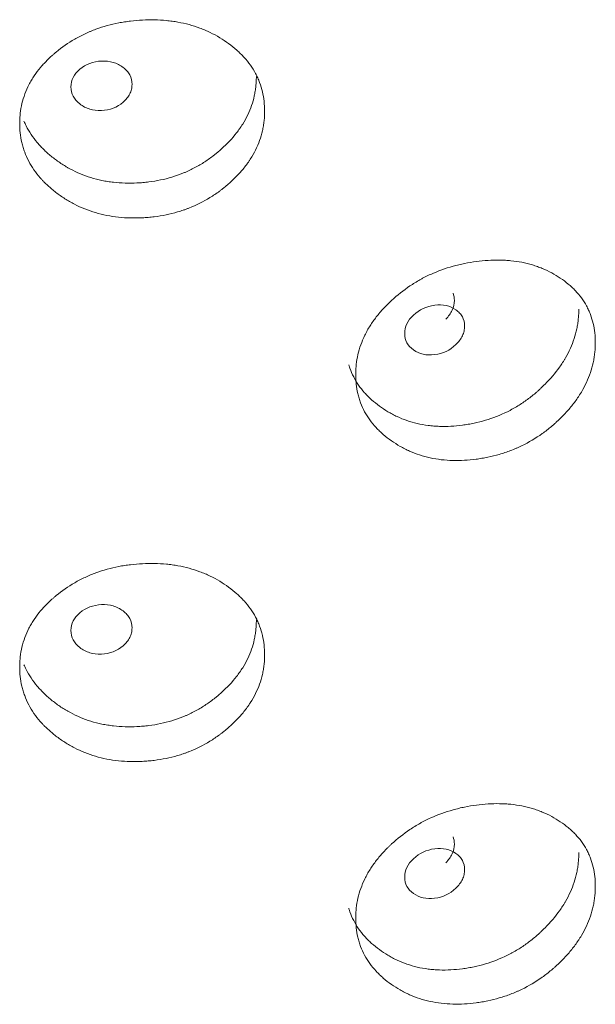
# Model space of a CAD drawing. Header units: millimetres. Extents: x 4 to 1188, y 1 to 840.
# Tile 184 of 210: x 1118.34 to 1121.06, y 285.4 to 290.05. Entities that reach past the tile are written whole.
import ezdxf

# ---------------------------------------------------------------- set-up
doc = ezdxf.new("R2010")
doc.units = ezdxf.units.MM
doc.layers.add('1', color=7, linetype='Continuous')

msp = doc.modelspace()

# ---------------------------------------------------------------- linework, layer by layer
at = {"layer": '1', "color": 154, "linetype": 'Continuous', "lineweight": 13}
for points, knots in [([(1119.4932, 289.6175), (1119.4932, 289.6155), (1119.4932, 289.6136), (1119.4932, 289.6097), (1119.4931, 289.6038), (1119.4925, 289.5902), (1119.491, 289.5707), (1119.4888, 289.5551), (1119.4868, 289.5433), (1119.4861, 289.5394), (1119.4845, 289.5316), (1119.4837, 289.5278), (1119.4757, 289.493), (1119.4649, 289.4628), (1119.443, 289.4188), (1119.4347, 289.4043), (1119.4232, 289.3865), (1119.4208, 289.3829), (1119.416, 289.3758), (1119.4086, 289.3653), (1119.4008, 289.3551), (1119.3845, 289.335), (1119.373, 289.322), (1119.3547, 289.3032), (1119.3484, 289.297), (1119.3356, 289.2849), (1119.329, 289.2789), (1119.3155, 289.2672), (1119.3086, 289.2614), (1119.2981, 289.2529), (1119.2945, 289.2501), (1119.2873, 289.2445), (1119.2837, 289.2418), (1119.2655, 289.2283), (1119.2504, 289.2182), (1119.2037, 289.1896), (1119.1707, 289.173), (1119.1311, 289.1575), (1119.1267, 289.1558), (1119.1178, 289.1526), (1119.1044, 289.1479), (1119.091, 289.1436), (1119.0639, 289.1357), (1119.0457, 289.1312), (1119.0089, 289.1237), (1118.9903, 289.1207), (1118.9622, 289.1173), (1118.9528, 289.1163), (1118.9386, 289.1151), (1118.9339, 289.1147), (1118.9244, 289.1141), (1118.9197, 289.1138), (1118.8771, 289.1117), (1118.8396, 289.1125), (1118.7841, 289.1184), (1118.7657, 289.1212), (1118.7291, 289.1283), (1118.7113, 289.1327), (1118.6591, 289.148), (1118.6179, 289.1646), (1118.5793, 289.1856), (1118.5641, 289.1944), (1118.5566, 289.1989), (1118.5345, 289.213), (1118.5205, 289.2229), (1118.4935, 289.2436), (1118.4806, 289.2545), (1118.4621, 289.2716), (1118.4531, 289.2803), (1118.4445, 289.2894), (1118.4389, 289.2955), (1118.4361, 289.2986), (1118.4115, 289.3266), (1118.3932, 289.353), (1118.3713, 289.3948), (1118.3633, 289.4127), (1118.3568, 289.4311), (1118.3543, 289.4386), (1118.3531, 289.4423), (1118.3497, 289.4536), (1118.3477, 289.4611), (1118.3389, 289.499), (1118.335, 289.5372), (1118.3361, 289.5759), (1118.337, 289.5915), (1118.3377, 289.5993), (1118.3404, 289.6225), (1118.343, 289.6378), (1118.3538, 289.6832), (1118.3646, 289.7129), (1118.3814, 289.7454), (1118.3834, 289.7491), (1118.3873, 289.7562), (1118.3935, 289.7669), (1118.4001, 289.7772), (1118.4139, 289.7977), (1118.4239, 289.8109), (1118.4455, 289.8365), (1118.4571, 289.8489), (1118.4755, 289.867), (1118.4819, 289.8729), (1118.4916, 289.8816), (1118.4949, 289.8845), (1118.5016, 289.8902), (1118.5049, 289.8931), (1118.5355, 289.9183), (1118.5646, 289.9387), (1118.6116, 289.9659), (1118.6278, 289.9744), (1118.6489, 289.9842), (1118.6531, 289.9862), (1118.6616, 289.9899), (1118.6659, 289.9917), (1118.6787, 289.9971), (1118.6874, 290.0005), (1118.7309, 290.0164), (1118.7668, 290.0263), (1118.813, 290.0352), (1118.827, 290.0376), (1118.8411, 290.0396), (1118.8505, 290.0409), (1118.8552, 290.0415), (1118.8788, 290.0443), (1118.8976, 290.0458), (1118.954, 290.0486), (1118.9915, 290.0481), (1119.0335, 290.0441), (1119.0381, 290.0436), (1119.0474, 290.0426), (1119.0612, 290.0408), (1119.093, 290.0358), (1119.137, 290.026), (1119.1793, 290.0124), (1119.2079, 290.001), (1119.2199, 289.9957), (1119.2279, 289.992), (1119.2319, 289.9902), (1119.2672, 289.9731), (1119.2961, 289.9555), (1119.3364, 289.926), (1119.3493, 289.9157), (1119.3647, 289.9021), (1119.3677, 289.8993), (1119.3737, 289.8938), (1119.3825, 289.8853), (1119.3908, 289.8767), (1119.4176, 289.8472), (1119.4358, 289.8218), (1119.4541, 289.7877), (1119.4576, 289.7807), (1119.464, 289.7666), (1119.467, 289.7594), (1119.4751, 289.7379), (1119.4795, 289.7233), (1119.4899, 289.679), (1119.4932, 289.6486), (1119.4932, 289.6175)], [0, 0, 0, 0, 0.001953, 0.001953, 0.003906, 0.007812, 0.015625, 0.023437, 0.023437, 0.027344, 0.027344, 0.03125, 0.03125, 0.0625, 0.0625, 0.078125, 0.078125, 0.082031, 0.082031, 0.085937, 0.09375, 0.09375, 0.109375, 0.109375, 0.117187, 0.117187, 0.125, 0.125, 0.132812, 0.132812, 0.136719, 0.136719, 0.140625, 0.140625, 0.15625, 0.15625, 0.1875, 0.1875, 0.191406, 0.191406, 0.195312, 0.203125, 0.203125, 0.21875, 0.21875, 0.234375, 0.234375, 0.242187, 0.242187, 0.246094, 0.246094, 0.25, 0.25, 0.28125, 0.28125, 0.296875, 0.296875, 0.3125, 0.3125, 0.34375, 0.351562, 0.351562, 0.359375, 0.359375, 0.375, 0.375, 0.390625, 0.390625, 0.398437, 0.402344, 0.402344, 0.40625, 0.40625, 0.4375, 0.4375, 0.453125, 0.457031, 0.457031, 0.460937, 0.460937, 0.46875, 0.46875, 0.5, 0.507812, 0.507812, 0.515625, 0.515625, 0.53125, 0.53125, 0.5625, 0.5625, 0.566406, 0.566406, 0.570312, 0.578125, 0.578125, 0.59375, 0.59375, 0.609375, 0.609375, 0.617187, 0.617187, 0.621094, 0.621094, 0.625, 0.625, 0.65625, 0.65625, 0.671875, 0.671875, 0.675781, 0.675781, 0.679687, 0.679687, 0.6875, 0.6875, 0.71875, 0.71875, 0.726562, 0.730469, 0.730469, 0.734375, 0.734375, 0.75, 0.75, 0.78125, 0.78125, 0.785156, 0.785156, 0.789062, 0.796875, 0.8125, 0.828125, 0.835937, 0.839844, 0.839844, 0.84375, 0.84375, 0.875, 0.875, 0.890625, 0.890625, 0.894531, 0.894531, 0.898437, 0.90625, 0.90625, 0.9375, 0.9375, 0.945312, 0.945312, 0.953125, 0.953125, 0.96875, 0.96875, 1, 1, 1, 1]), ([(1118.5779, 289.7314), (1118.5778, 289.7154), (1118.5812, 289.7007), (1118.5952, 289.6738), (1118.6056, 289.6617), (1118.6341, 289.6398), (1118.6497, 289.6317), (1118.6838, 289.6216), (1118.702, 289.6194), (1118.7621, 289.6219), (1118.7961, 289.6347), (1118.8385, 289.671), (1118.849, 289.684), (1118.8596, 289.7051), (1118.8622, 289.7124), (1118.8657, 289.7274), (1118.8666, 289.7351), (1118.8665, 289.7594), (1118.863, 289.7742), (1118.8525, 289.7943), (1118.8481, 289.8006), (1118.8376, 289.8126), (1118.8317, 289.8181), (1118.8103, 289.8344), (1118.7947, 289.8422), (1118.7606, 289.8522), (1118.7424, 289.8543), (1118.6822, 289.8517), (1118.648, 289.8389), (1118.5921, 289.7916), (1118.578, 289.7635), (1118.5779, 289.7314)], [0, 0, 0, 0, 0.0625, 0.0625, 0.125, 0.125, 0.1875, 0.1875, 0.25, 0.25, 0.375, 0.375, 0.4375, 0.4375, 0.46875, 0.46875, 0.5, 0.5, 0.5625, 0.5625, 0.59375, 0.59375, 0.625, 0.625, 0.6875, 0.6875, 0.75, 0.75, 0.875, 0.875, 1, 1, 1, 1]), ([(1119.4542, 289.7809), (1119.4542, 289.779), (1119.4542, 289.777), (1119.4541, 289.7732), (1119.454, 289.7674), (1119.4535, 289.754), (1119.452, 289.7347), (1119.45, 289.7193), (1119.4481, 289.7077), (1119.4474, 289.7038), (1119.4459, 289.6961), (1119.4451, 289.6923), (1119.4375, 289.6579), (1119.4272, 289.628), (1119.4063, 289.5844), (1119.3984, 289.57), (1119.3874, 289.5523), (1119.3851, 289.5487), (1119.3804, 289.5417), (1119.3733, 289.5313), (1119.3658, 289.521), (1119.3398, 289.4876), (1119.3161, 289.4625), (1119.2834, 289.4331), (1119.2767, 289.4273), (1119.2664, 289.4187), (1119.263, 289.4159), (1119.256, 289.4103), (1119.2525, 289.4076), (1119.2347, 289.394), (1119.2053, 289.3735), (1119.1661, 289.351), (1119.1372, 289.3369), (1119.1245, 289.3313), (1119.116, 289.3276), (1119.1117, 289.3258), (1119.0728, 289.3101), (1119.0374, 289.2995), (1118.9829, 289.2881), (1118.96, 289.2843), (1118.9367, 289.2816), (1118.9274, 289.2806), (1118.9227, 289.2802), (1118.9087, 289.279), (1118.8993, 289.2783), (1118.8527, 289.2761), (1118.8158, 289.277), (1118.77, 289.2821), (1118.7609, 289.2834), (1118.7472, 289.2855), (1118.7427, 289.2863), (1118.7336, 289.288), (1118.7111, 289.2923), (1118.6893, 289.2979), (1118.6383, 289.3136), (1118.602, 289.3289), (1118.5677, 289.3478), (1118.5602, 289.352), (1118.5564, 289.3542), (1118.5453, 289.3609), (1118.538, 289.3655), (1118.5166, 289.3797), (1118.503, 289.3897), (1118.4769, 289.4106), (1118.4644, 289.4215), (1118.4465, 289.4387), (1118.4407, 289.4445), (1118.4323, 289.4535), (1118.4295, 289.4566), (1118.4241, 289.4627), (1118.4214, 289.4657), (1118.3979, 289.4937), (1118.3804, 289.5199), (1118.3628, 289.5549), (1118.3594, 289.5622), (1118.3562, 289.5696)], [0, 0, 0, 0, 0.004383, 0.004383, 0.008765, 0.01753, 0.035061, 0.052591, 0.052591, 0.061356, 0.061356, 0.070121, 0.070121, 0.140243, 0.140243, 0.175303, 0.175303, 0.184068, 0.184068, 0.192834, 0.210364, 0.210364, 0.280485, 0.280485, 0.298016, 0.298016, 0.306781, 0.306781, 0.315546, 0.315546, 0.350607, 0.385667, 0.403198, 0.411963, 0.411963, 0.420728, 0.420728, 0.490849, 0.490849, 0.52591, 0.534675, 0.534675, 0.54344, 0.54344, 0.56097, 0.56097, 0.631092, 0.631092, 0.648622, 0.648622, 0.657387, 0.657387, 0.666152, 0.701213, 0.701213, 0.771334, 0.7801, 0.7801, 0.788865, 0.788865, 0.806395, 0.806395, 0.841456, 0.841456, 0.876516, 0.876516, 0.894047, 0.894047, 0.902812, 0.902812, 0.911577, 0.911577, 0.981698, 0.981698, 1, 1, 1, 1]), ([(1121.0558, 288.5239), (1121.0558, 288.522), (1121.0558, 288.52), (1121.0558, 288.5161), (1121.0557, 288.5103), (1121.0552, 288.4966), (1121.0536, 288.4769), (1121.0515, 288.4611), (1121.0496, 288.4492), (1121.0489, 288.4453), (1121.0474, 288.4374), (1121.0466, 288.4334), (1121.0388, 288.398), (1121.0283, 288.367), (1121.007, 288.3212), (1120.999, 288.306), (1120.9878, 288.2873), (1120.9855, 288.2836), (1120.9808, 288.2761), (1120.9736, 288.265), (1120.966, 288.2542), (1120.9502, 288.2327), (1120.939, 288.2189), (1120.9212, 288.1986), (1120.9151, 288.1919), (1120.9026, 288.1787), (1120.8962, 288.1722), (1120.8831, 288.1594), (1120.8764, 288.1531), (1120.8661, 288.1437), (1120.8626, 288.1406), (1120.8556, 288.1345), (1120.8521, 288.1315), (1120.8343, 288.1166), (1120.8197, 288.1052), (1120.7742, 288.0729), (1120.742, 288.0537), (1120.7034, 288.035), (1120.699, 288.033), (1120.6904, 288.0291), (1120.6774, 288.0233), (1120.6642, 288.018), (1120.6378, 288.0079), (1120.62, 288.002), (1120.5841, 287.9915), (1120.5659, 287.987), (1120.5385, 287.9813), (1120.5293, 287.9796), (1120.5154, 287.9772), (1120.5107, 287.9765), (1120.5015, 287.9751), (1120.4968, 287.9744), (1120.4552, 287.9689), (1120.4185, 287.9667), (1120.3641, 287.9682), (1120.3461, 287.9695), (1120.3102, 287.9737), (1120.2927, 287.9766), (1120.2416, 287.9878), (1120.2011, 288.0011), (1120.1632, 288.019), (1120.1483, 288.0265), (1120.1409, 288.0305), (1120.1192, 288.0428), (1120.1054, 288.0515), (1120.0789, 288.0701), (1120.0662, 288.08), (1120.048, 288.0956), (1120.0392, 288.1036), (1120.0307, 288.112), (1120.0251, 288.1176), (1120.0224, 288.1205), (1119.9982, 288.1465), (1119.9802, 288.1714), (1119.9586, 288.2115), (1119.9507, 288.2287), (1119.9443, 288.2467), (1119.9418, 288.2539), (1119.9407, 288.2576), (1119.9373, 288.2686), (1119.9354, 288.276), (1119.9267, 288.3131), (1119.9229, 288.351), (1119.924, 288.3898), (1119.9249, 288.4054), (1119.9255, 288.4133), (1119.9281, 288.4367), (1119.9308, 288.4522), (1119.9413, 288.4985), (1119.952, 288.529), (1119.9686, 288.563), (1119.9705, 288.5667), (1119.9744, 288.5742), (1119.9804, 288.5853), (1119.9869, 288.5963), (1120.0005, 288.6178), (1120.0104, 288.6318), (1120.0317, 288.6592), (1120.0431, 288.6725), (1120.0612, 288.692), (1120.0674, 288.6984), (1120.077, 288.708), (1120.0803, 288.7111), (1120.0868, 288.7174), (1120.0901, 288.7205), (1120.1202, 288.7482), (1120.1488, 288.7709), (1120.1949, 288.8019), (1120.2109, 288.8117), (1120.2315, 288.8232), (1120.2357, 288.8255), (1120.244, 288.8299), (1120.2482, 288.8321), (1120.2608, 288.8384), (1120.2693, 288.8425), (1120.312, 288.862), (1120.3472, 288.8747), (1120.3924, 288.8873), (1120.4061, 288.8908), (1120.4199, 288.894), (1120.4291, 288.896), (1120.4338, 288.897), (1120.4569, 288.9017), (1120.4753, 288.9047), (1120.5305, 288.912), (1120.5671, 288.9145), (1120.6081, 288.9139), (1120.6126, 288.9137), (1120.6217, 288.9134), (1120.6352, 288.9128), (1120.6662, 288.9103), (1120.7092, 288.904), (1120.7503, 288.8938), (1120.7782, 288.8847), (1120.79, 288.8803), (1120.7978, 288.8773), (1120.8016, 288.8758), (1120.8361, 288.8615), (1120.8642, 288.8462), (1120.9034, 288.82), (1120.9159, 288.8107), (1120.9309, 288.7983), (1120.9338, 288.7958), (1120.9396, 288.7907), (1120.9482, 288.7829), (1120.9563, 288.7749), (1120.9824, 288.7476), (1121.0001, 288.7237), (1121.0179, 288.691), (1121.0212, 288.6843), (1121.0274, 288.6707), (1121.0303, 288.6638), (1121.0382, 288.6429), (1121.0425, 288.6286), (1121.0526, 288.5851), (1121.0558, 288.555), (1121.0558, 288.5239)], [0, 0, 0, 0, 0.001953, 0.001953, 0.003906, 0.007812, 0.015625, 0.023437, 0.023437, 0.027344, 0.027344, 0.03125, 0.03125, 0.0625, 0.0625, 0.078125, 0.078125, 0.082031, 0.082031, 0.085937, 0.09375, 0.09375, 0.109375, 0.109375, 0.117187, 0.117187, 0.125, 0.125, 0.132812, 0.132812, 0.136719, 0.136719, 0.140625, 0.140625, 0.15625, 0.15625, 0.1875, 0.1875, 0.191406, 0.191406, 0.195312, 0.203125, 0.203125, 0.21875, 0.21875, 0.234375, 0.234375, 0.242187, 0.242187, 0.246094, 0.246094, 0.25, 0.25, 0.28125, 0.28125, 0.296875, 0.296875, 0.3125, 0.3125, 0.34375, 0.351562, 0.351562, 0.359375, 0.359375, 0.375, 0.375, 0.390625, 0.390625, 0.398437, 0.402344, 0.402344, 0.40625, 0.40625, 0.4375, 0.4375, 0.453125, 0.457031, 0.457031, 0.460937, 0.460937, 0.46875, 0.46875, 0.5, 0.507812, 0.507812, 0.515625, 0.515625, 0.53125, 0.53125, 0.5625, 0.5625, 0.566406, 0.566406, 0.570312, 0.578125, 0.578125, 0.59375, 0.59375, 0.609375, 0.609375, 0.617187, 0.617187, 0.621094, 0.621094, 0.625, 0.625, 0.65625, 0.65625, 0.671875, 0.671875, 0.675781, 0.675781, 0.679687, 0.679687, 0.6875, 0.6875, 0.71875, 0.71875, 0.726562, 0.730469, 0.730469, 0.734375, 0.734375, 0.75, 0.75, 0.78125, 0.78125, 0.785156, 0.785156, 0.789062, 0.796875, 0.8125, 0.828125, 0.835937, 0.839844, 0.839844, 0.84375, 0.84375, 0.875, 0.875, 0.890625, 0.890625, 0.894531, 0.894531, 0.898437, 0.90625, 0.90625, 0.9375, 0.9375, 0.945312, 0.945312, 0.953125, 0.953125, 0.96875, 0.96875, 1, 1, 1, 1]), ([(1120.3493, 288.6352), (1120.3622, 288.6478), (1120.3834, 288.6761), (1120.3923, 288.7201), (1120.3877, 288.747), (1120.3834, 288.758)], [0, 0, 0, 0, 0.358026, 0.714879, 1, 1, 1, 1]), ([(1120.1551, 288.567), (1120.155, 288.5509), (1120.1584, 288.5365), (1120.1722, 288.5107), (1120.1824, 288.4995), (1120.2103, 288.4799), (1120.2257, 288.4732), (1120.2591, 288.4658), (1120.2769, 288.4651), (1120.3358, 288.4725), (1120.3691, 288.4881), (1120.4105, 288.5278), (1120.4208, 288.5418), (1120.4311, 288.5637), (1120.4337, 288.5712), (1120.4371, 288.5865), (1120.438, 288.5942), (1120.4379, 288.6185), (1120.4345, 288.633), (1120.4242, 288.6523), (1120.4199, 288.6583), (1120.4097, 288.6694), (1120.4038, 288.6744), (1120.3829, 288.6889), (1120.3676, 288.6955), (1120.3343, 288.7027), (1120.3164, 288.7033), (1120.2575, 288.6958), (1120.2239, 288.6802), (1120.1691, 288.6283), (1120.1553, 288.599), (1120.1551, 288.567)], [0, 0, 0, 0, 0.0625, 0.0625, 0.125, 0.125, 0.1875, 0.1875, 0.25, 0.25, 0.375, 0.375, 0.4375, 0.4375, 0.46875, 0.46875, 0.5, 0.5, 0.5625, 0.5625, 0.59375, 0.59375, 0.625, 0.625, 0.6875, 0.6875, 0.75, 0.75, 0.875, 0.875, 1, 1, 1, 1]), ([(1120.9777, 288.6826), (1120.9777, 288.6807), (1120.9777, 288.6787), (1120.9777, 288.6749), (1120.9776, 288.6691), (1120.9771, 288.6556), (1120.9756, 288.6362), (1120.9736, 288.6206), (1120.9718, 288.6089), (1120.9711, 288.605), (1120.9697, 288.5972), (1120.9689, 288.5933), (1120.9615, 288.5583), (1120.9515, 288.5276), (1120.9312, 288.4822), (1120.9235, 288.4672), (1120.9128, 288.4486), (1120.9106, 288.4449), (1120.9061, 288.4375), (1120.8992, 288.4265), (1120.8918, 288.4157), (1120.8665, 288.3801), (1120.8435, 288.3532), (1120.8117, 288.3211), (1120.8052, 288.3148), (1120.7952, 288.3054), (1120.7918, 288.3023), (1120.785, 288.2962), (1120.7816, 288.2932), (1120.7643, 288.2782), (1120.7357, 288.2554), (1120.6975, 288.2297), (1120.6693, 288.2133), (1120.6569, 288.2067), (1120.6486, 288.2023), (1120.6444, 288.2002), (1120.6065, 288.1814), (1120.5719, 288.168), (1120.5187, 288.1522), (1120.4963, 288.1466), (1120.4735, 288.142), (1120.4644, 288.1403), (1120.4599, 288.1395), (1120.4461, 288.1371), (1120.437, 288.1357), (1120.3914, 288.1297), (1120.3552, 288.1277), (1120.3104, 288.1292), (1120.3014, 288.1297), (1120.2881, 288.1308), (1120.2836, 288.1312), (1120.2747, 288.1321), (1120.2527, 288.1347), (1120.2313, 288.1385), (1120.1812, 288.1501), (1120.1456, 288.1625), (1120.1119, 288.1786), (1120.1045, 288.1823), (1120.1008, 288.1842), (1120.0899, 288.19), (1120.0827, 288.194), (1120.0617, 288.2064), (1120.0484, 288.2153), (1120.0227, 288.2341), (1120.0103, 288.244), (1119.9928, 288.2598), (1119.9871, 288.2652), (1119.9788, 288.2735), (1119.9761, 288.2763), (1119.9707, 288.282), (1119.9681, 288.2849), (1119.9449, 288.3109), (1119.9277, 288.3358), (1119.9071, 288.3756), (1119.8996, 288.3928), (1119.8935, 288.4106), (1119.8917, 288.4161), (1119.891, 288.4181), (1119.8904, 288.42)], [0, 0, 0, 0, 0.004254, 0.004254, 0.008508, 0.017016, 0.034032, 0.051048, 0.051048, 0.059556, 0.059556, 0.068064, 0.068064, 0.136129, 0.136129, 0.170161, 0.170161, 0.178669, 0.178669, 0.187177, 0.204193, 0.204193, 0.272257, 0.272257, 0.289273, 0.289273, 0.297781, 0.297781, 0.306289, 0.306289, 0.340321, 0.374353, 0.391369, 0.399877, 0.399877, 0.408386, 0.408386, 0.47645, 0.47645, 0.510482, 0.51899, 0.51899, 0.527498, 0.527498, 0.544514, 0.544514, 0.612578, 0.612578, 0.629594, 0.629594, 0.638102, 0.638102, 0.64661, 0.680643, 0.680643, 0.748707, 0.757215, 0.757215, 0.765723, 0.765723, 0.782739, 0.782739, 0.816771, 0.816771, 0.850803, 0.850803, 0.867819, 0.867819, 0.876327, 0.876327, 0.884835, 0.884835, 0.9529, 0.9529, 0.986932, 0.99544, 0.99544, 1, 1, 1, 1]), ([(1119.4932, 287.0514), (1119.4932, 287.0494), (1119.4932, 287.0475), (1119.4932, 287.0436), (1119.4931, 287.0377), (1119.4925, 287.0241), (1119.491, 287.0046), (1119.4888, 286.9889), (1119.4868, 286.9772), (1119.4861, 286.9733), (1119.4845, 286.9655), (1119.4837, 286.9616), (1119.4757, 286.9268), (1119.4649, 286.8967), (1119.443, 286.8526), (1119.4347, 286.8382), (1119.4232, 286.8203), (1119.4208, 286.8168), (1119.416, 286.8097), (1119.4086, 286.7992), (1119.4008, 286.789), (1119.3845, 286.7688), (1119.373, 286.7559), (1119.3547, 286.7371), (1119.3484, 286.7309), (1119.3356, 286.7187), (1119.329, 286.7128), (1119.3155, 286.701), (1119.3086, 286.6952), (1119.2981, 286.6867), (1119.2945, 286.6839), (1119.2873, 286.6784), (1119.2837, 286.6757), (1119.2655, 286.6622), (1119.2504, 286.652), (1119.2037, 286.6234), (1119.1707, 286.6069), (1119.1311, 286.5914), (1119.1267, 286.5897), (1119.1178, 286.5865), (1119.1044, 286.5818), (1119.091, 286.5775), (1119.0639, 286.5696), (1119.0457, 286.5651), (1119.0089, 286.5576), (1118.9903, 286.5546), (1118.9622, 286.5511), (1118.9528, 286.5501), (1118.9386, 286.5489), (1118.9339, 286.5486), (1118.9244, 286.5479), (1118.9197, 286.5477), (1118.8771, 286.5456), (1118.8396, 286.5464), (1118.7841, 286.5523), (1118.7657, 286.555), (1118.7291, 286.5622), (1118.7113, 286.5666), (1118.6591, 286.5819), (1118.6179, 286.5985), (1118.5793, 286.6195), (1118.5641, 286.6282), (1118.5566, 286.6328), (1118.5345, 286.6468), (1118.5205, 286.6567), (1118.4935, 286.6775), (1118.4806, 286.6884), (1118.4621, 286.7055), (1118.4531, 286.7142), (1118.4445, 286.7232), (1118.4389, 286.7294), (1118.4361, 286.7324), (1118.4115, 286.7605), (1118.3932, 286.7868), (1118.3713, 286.8286), (1118.3633, 286.8465), (1118.3568, 286.865), (1118.3543, 286.8724), (1118.3531, 286.8762), (1118.3497, 286.8875), (1118.3477, 286.895), (1118.3389, 286.9328), (1118.335, 286.9711), (1118.3361, 287.0098), (1118.337, 287.0253), (1118.3377, 287.0331), (1118.3404, 287.0563), (1118.343, 287.0716), (1118.3538, 287.1171), (1118.3646, 287.1467), (1118.3814, 287.1793), (1118.3834, 287.1829), (1118.3873, 287.1901), (1118.3935, 287.2007), (1118.4001, 287.2111), (1118.4139, 287.2316), (1118.4239, 287.2448), (1118.4455, 287.2704), (1118.4571, 287.2828), (1118.4755, 287.3008), (1118.4819, 287.3067), (1118.4916, 287.3155), (1118.4949, 287.3184), (1118.5016, 287.3241), (1118.5049, 287.3269), (1118.5355, 287.3521), (1118.5646, 287.3726), (1118.6116, 287.3998), (1118.6278, 287.4082), (1118.6489, 287.4181), (1118.6531, 287.42), (1118.6616, 287.4238), (1118.6659, 287.4256), (1118.6787, 287.431), (1118.6874, 287.4343), (1118.7309, 287.4503), (1118.7668, 287.4601), (1118.813, 287.469), (1118.827, 287.4715), (1118.8411, 287.4735), (1118.8505, 287.4748), (1118.8552, 287.4754), (1118.8788, 287.4782), (1118.8976, 287.4797), (1118.954, 287.4825), (1118.9915, 287.482), (1119.0335, 287.478), (1119.0381, 287.4775), (1119.0474, 287.4764), (1119.0612, 287.4747), (1119.093, 287.4697), (1119.137, 287.4598), (1119.1793, 287.4463), (1119.2079, 287.4349), (1119.2199, 287.4295), (1119.2279, 287.4259), (1119.2319, 287.424), (1119.2672, 287.407), (1119.2961, 287.3893), (1119.3364, 287.3599), (1119.3493, 287.3496), (1119.3647, 287.336), (1119.3677, 287.3332), (1119.3737, 287.3276), (1119.3825, 287.3192), (1119.3908, 287.3105), (1119.4176, 287.2811), (1119.4358, 287.2557), (1119.4541, 287.2216), (1119.4576, 287.2146), (1119.464, 287.2004), (1119.467, 287.1933), (1119.4751, 287.1718), (1119.4795, 287.1572), (1119.4899, 287.1128), (1119.4932, 287.0824), (1119.4932, 287.0514)], [0, 0, 0, 0, 0.001953, 0.001953, 0.003906, 0.007813, 0.015625, 0.023438, 0.023438, 0.027344, 0.027344, 0.03125, 0.03125, 0.0625, 0.0625, 0.078125, 0.078125, 0.082031, 0.082031, 0.085938, 0.09375, 0.09375, 0.109375, 0.109375, 0.117188, 0.117188, 0.125, 0.125, 0.132813, 0.132813, 0.136719, 0.136719, 0.140625, 0.140625, 0.15625, 0.15625, 0.1875, 0.1875, 0.191406, 0.191406, 0.195313, 0.203125, 0.203125, 0.21875, 0.21875, 0.234375, 0.234375, 0.242188, 0.242188, 0.246094, 0.246094, 0.25, 0.25, 0.28125, 0.28125, 0.296875, 0.296875, 0.3125, 0.3125, 0.34375, 0.351562, 0.351562, 0.359375, 0.359375, 0.375, 0.375, 0.390625, 0.390625, 0.398437, 0.402344, 0.402344, 0.40625, 0.40625, 0.4375, 0.4375, 0.453125, 0.457031, 0.457031, 0.460937, 0.460937, 0.46875, 0.46875, 0.5, 0.507812, 0.507812, 0.515625, 0.515625, 0.53125, 0.53125, 0.5625, 0.5625, 0.566406, 0.566406, 0.570312, 0.578125, 0.578125, 0.59375, 0.59375, 0.609375, 0.609375, 0.617187, 0.617187, 0.621094, 0.621094, 0.625, 0.625, 0.65625, 0.65625, 0.671875, 0.671875, 0.675781, 0.675781, 0.679687, 0.679687, 0.6875, 0.6875, 0.71875, 0.71875, 0.726562, 0.730469, 0.730469, 0.734375, 0.734375, 0.75, 0.75, 0.78125, 0.78125, 0.785156, 0.785156, 0.789062, 0.796875, 0.8125, 0.828125, 0.835937, 0.839844, 0.839844, 0.84375, 0.84375, 0.875, 0.875, 0.890625, 0.890625, 0.894531, 0.894531, 0.898437, 0.90625, 0.90625, 0.9375, 0.9375, 0.945312, 0.945312, 0.953125, 0.953125, 0.96875, 0.96875, 1, 1, 1, 1]), ([(1118.5779, 287.1653), (1118.5778, 287.1493), (1118.5812, 287.1345), (1118.5952, 287.1076), (1118.6056, 287.0956), (1118.6341, 287.0736), (1118.6497, 287.0656), (1118.6838, 287.0554), (1118.702, 287.0533), (1118.7621, 287.0557), (1118.7961, 287.0686), (1118.8385, 287.1048), (1118.849, 287.1179), (1118.8596, 287.139), (1118.8622, 287.1463), (1118.8657, 287.1613), (1118.8666, 287.1689), (1118.8665, 287.1933), (1118.863, 287.2081), (1118.8525, 287.2281), (1118.8481, 287.2345), (1118.8376, 287.2465), (1118.8317, 287.252), (1118.8103, 287.2682), (1118.7947, 287.2761), (1118.7606, 287.2861), (1118.7424, 287.2881), (1118.6822, 287.2856), (1118.648, 287.2727), (1118.5921, 287.2254), (1118.578, 287.1973), (1118.5779, 287.1653)], [0, 0, 0, 0, 0.0625, 0.0625, 0.125, 0.125, 0.1875, 0.1875, 0.25, 0.25, 0.375, 0.375, 0.4375, 0.4375, 0.46875, 0.46875, 0.5, 0.5, 0.5625, 0.5625, 0.59375, 0.59375, 0.625, 0.625, 0.6875, 0.6875, 0.75, 0.75, 0.875, 0.875, 1, 1, 1, 1]), ([(1119.4542, 287.2148), (1119.4542, 287.2128), (1119.4542, 287.2109), (1119.4541, 287.2071), (1119.454, 287.2013), (1119.4535, 287.1878), (1119.452, 287.1686), (1119.45, 287.1531), (1119.4481, 287.1416), (1119.4474, 287.1377), (1119.4459, 287.13), (1119.4451, 287.1262), (1119.4375, 287.0918), (1119.4272, 287.0619), (1119.4063, 287.0182), (1119.3984, 287.0039), (1119.3874, 286.9861), (1119.3851, 286.9826), (1119.3804, 286.9756), (1119.3733, 286.9651), (1119.3658, 286.9549), (1119.3398, 286.9214), (1119.3161, 286.8964), (1119.2834, 286.8669), (1119.2767, 286.8611), (1119.2664, 286.8526), (1119.263, 286.8498), (1119.256, 286.8442), (1119.2525, 286.8415), (1119.2347, 286.8279), (1119.2053, 286.8074), (1119.1661, 286.7849), (1119.1372, 286.7708), (1119.1245, 286.7652), (1119.116, 286.7615), (1119.1117, 286.7597), (1119.0728, 286.744), (1119.0374, 286.7334), (1118.9829, 286.722), (1118.96, 286.7182), (1118.9367, 286.7155), (1118.9274, 286.7145), (1118.9227, 286.7141), (1118.9087, 286.7128), (1118.8993, 286.7122), (1118.8527, 286.7099), (1118.8158, 286.7108), (1118.77, 286.716), (1118.7609, 286.7172), (1118.7472, 286.7194), (1118.7427, 286.7202), (1118.7336, 286.7218), (1118.7111, 286.7262), (1118.6893, 286.7318), (1118.6383, 286.7475), (1118.602, 286.7627), (1118.5677, 286.7816), (1118.5602, 286.7859), (1118.5564, 286.7881), (1118.5453, 286.7948), (1118.538, 286.7994), (1118.5166, 286.8135), (1118.503, 286.8235), (1118.4769, 286.8444), (1118.4644, 286.8554), (1118.4465, 286.8725), (1118.4407, 286.8784), (1118.4323, 286.8874), (1118.4295, 286.8904), (1118.4241, 286.8965), (1118.4214, 286.8996), (1118.3979, 286.9275), (1118.3804, 286.9538), (1118.3628, 286.9887), (1118.3594, 286.9961), (1118.3562, 287.0035)], [0, 0, 0, 0, 0.004383, 0.004383, 0.008765, 0.01753, 0.035061, 0.052591, 0.052591, 0.061356, 0.061356, 0.070121, 0.070121, 0.140243, 0.140243, 0.175303, 0.175303, 0.184068, 0.184068, 0.192834, 0.210364, 0.210364, 0.280485, 0.280485, 0.298016, 0.298016, 0.306781, 0.306781, 0.315546, 0.315546, 0.350607, 0.385667, 0.403198, 0.411963, 0.411963, 0.420728, 0.420728, 0.490849, 0.490849, 0.52591, 0.534675, 0.534675, 0.54344, 0.54344, 0.56097, 0.56097, 0.631092, 0.631092, 0.648622, 0.648622, 0.657387, 0.657387, 0.666152, 0.701213, 0.701213, 0.771334, 0.7801, 0.7801, 0.788865, 0.788865, 0.806395, 0.806395, 0.841456, 0.841456, 0.876516, 0.876516, 0.894047, 0.894047, 0.902812, 0.902812, 0.911577, 0.911577, 0.981698, 0.981698, 1, 1, 1, 1]), ([(1121.0558, 285.9578), (1121.0558, 285.9558), (1121.0558, 285.9539), (1121.0558, 285.95), (1121.0557, 285.9441), (1121.0552, 285.9304), (1121.0536, 285.9108), (1121.0515, 285.895), (1121.0496, 285.8831), (1121.0489, 285.8791), (1121.0474, 285.8712), (1121.0466, 285.8673), (1121.0388, 285.8319), (1121.0283, 285.8008), (1121.007, 285.755), (1120.999, 285.7399), (1120.9878, 285.7212), (1120.9855, 285.7174), (1120.9808, 285.71), (1120.9736, 285.6989), (1120.966, 285.688), (1120.9502, 285.6666), (1120.939, 285.6527), (1120.9212, 285.6324), (1120.9151, 285.6258), (1120.9026, 285.6126), (1120.8962, 285.6061), (1120.8831, 285.5933), (1120.8764, 285.587), (1120.8661, 285.5776), (1120.8626, 285.5745), (1120.8556, 285.5684), (1120.8521, 285.5654), (1120.8343, 285.5505), (1120.8197, 285.5391), (1120.7742, 285.5068), (1120.742, 285.4876), (1120.7034, 285.4689), (1120.699, 285.4669), (1120.6904, 285.4629), (1120.6774, 285.4572), (1120.6642, 285.4518), (1120.6378, 285.4418), (1120.62, 285.4358), (1120.5841, 285.4254), (1120.5659, 285.4209), (1120.5385, 285.4152), (1120.5293, 285.4134), (1120.5154, 285.4111), (1120.5107, 285.4103), (1120.5015, 285.409), (1120.4968, 285.4083), (1120.4552, 285.4028), (1120.4185, 285.4006), (1120.3641, 285.4021), (1120.3461, 285.4033), (1120.3102, 285.4076), (1120.2927, 285.4105), (1120.2416, 285.4217), (1120.2011, 285.4349), (1120.1632, 285.4529), (1120.1483, 285.4604), (1120.1409, 285.4643), (1120.1192, 285.4766), (1120.1054, 285.4854), (1120.0789, 285.504), (1120.0662, 285.5138), (1120.048, 285.5294), (1120.0392, 285.5375), (1120.0307, 285.5458), (1120.0251, 285.5515), (1120.0224, 285.5543), (1119.9982, 285.5804), (1119.9802, 285.6053), (1119.9586, 285.6454), (1119.9507, 285.6626), (1119.9443, 285.6805), (1119.9418, 285.6878), (1119.9407, 285.6914), (1119.9373, 285.7024), (1119.9354, 285.7098), (1119.9267, 285.7469), (1119.9229, 285.7849), (1119.924, 285.8237), (1119.9249, 285.8393), (1119.9255, 285.8471), (1119.9281, 285.8705), (1119.9308, 285.8861), (1119.9413, 285.9324), (1119.952, 285.9629), (1119.9686, 285.9968), (1119.9705, 286.0006), (1119.9744, 286.0081), (1119.9804, 286.0192), (1119.9869, 286.0301), (1120.0005, 286.0517), (1120.0104, 286.0657), (1120.0317, 286.093), (1120.0431, 286.1064), (1120.0612, 286.1259), (1120.0674, 286.1323), (1120.077, 286.1418), (1120.0803, 286.145), (1120.0868, 286.1513), (1120.0901, 286.1544), (1120.1202, 286.182), (1120.1488, 286.2048), (1120.1949, 286.2357), (1120.2109, 286.2455), (1120.2315, 286.2571), (1120.2357, 286.2593), (1120.244, 286.2638), (1120.2482, 286.2659), (1120.2608, 286.2723), (1120.2693, 286.2764), (1120.312, 286.2958), (1120.3472, 286.3085), (1120.3924, 286.3211), (1120.4061, 286.3247), (1120.4199, 286.3279), (1120.4291, 286.3299), (1120.4338, 286.3309), (1120.4569, 286.3355), (1120.4753, 286.3386), (1120.5305, 286.3459), (1120.5671, 286.3483), (1120.6081, 286.3477), (1120.6126, 286.3476), (1120.6217, 286.3473), (1120.6352, 286.3467), (1120.6662, 286.3442), (1120.7092, 286.3378), (1120.7503, 286.3277), (1120.7782, 286.3185), (1120.79, 286.3142), (1120.7978, 286.3112), (1120.8016, 286.3096), (1120.8361, 286.2954), (1120.8642, 286.2801), (1120.9034, 286.2538), (1120.9159, 286.2445), (1120.9309, 286.2321), (1120.9338, 286.2296), (1120.9396, 286.2245), (1120.9482, 286.2168), (1120.9563, 286.2088), (1120.9824, 286.1815), (1121.0001, 286.1576), (1121.0179, 286.1249), (1121.0212, 286.1182), (1121.0274, 286.1045), (1121.0303, 286.0976), (1121.0382, 286.0767), (1121.0425, 286.0625), (1121.0526, 286.019), (1121.0558, 285.9889), (1121.0558, 285.9578)], [0, 0, 0, 0, 0.001953, 0.001953, 0.003906, 0.007812, 0.015625, 0.023437, 0.023437, 0.027344, 0.027344, 0.03125, 0.03125, 0.0625, 0.0625, 0.078125, 0.078125, 0.082031, 0.082031, 0.085937, 0.09375, 0.09375, 0.109375, 0.109375, 0.117187, 0.117187, 0.125, 0.125, 0.132812, 0.132812, 0.136719, 0.136719, 0.140625, 0.140625, 0.15625, 0.15625, 0.1875, 0.1875, 0.191406, 0.191406, 0.195312, 0.203125, 0.203125, 0.21875, 0.21875, 0.234375, 0.234375, 0.242187, 0.242187, 0.246094, 0.246094, 0.25, 0.25, 0.28125, 0.28125, 0.296875, 0.296875, 0.3125, 0.3125, 0.34375, 0.351562, 0.351562, 0.359375, 0.359375, 0.375, 0.375, 0.390625, 0.390625, 0.398437, 0.402344, 0.402344, 0.40625, 0.40625, 0.4375, 0.4375, 0.453125, 0.457031, 0.457031, 0.460937, 0.460937, 0.46875, 0.46875, 0.5, 0.507812, 0.507812, 0.515625, 0.515625, 0.53125, 0.53125, 0.5625, 0.5625, 0.566406, 0.566406, 0.570312, 0.578125, 0.578125, 0.59375, 0.59375, 0.609375, 0.609375, 0.617187, 0.617187, 0.621094, 0.621094, 0.625, 0.625, 0.65625, 0.65625, 0.671875, 0.671875, 0.675781, 0.675781, 0.679687, 0.679687, 0.6875, 0.6875, 0.71875, 0.71875, 0.726562, 0.730469, 0.730469, 0.734375, 0.734375, 0.75, 0.75, 0.78125, 0.78125, 0.785156, 0.785156, 0.789062, 0.796875, 0.8125, 0.828125, 0.835937, 0.839844, 0.839844, 0.84375, 0.84375, 0.875, 0.875, 0.890625, 0.890625, 0.894531, 0.894531, 0.898437, 0.90625, 0.90625, 0.9375, 0.9375, 0.945312, 0.945312, 0.953125, 0.953125, 0.96875, 0.96875, 1, 1, 1, 1]), ([(1120.3493, 286.0691), (1120.3622, 286.0817), (1120.3834, 286.11), (1120.3923, 286.154), (1120.3877, 286.1809), (1120.3834, 286.1919)], [0, 0, 0, 0, 0.358026, 0.714879, 1, 1, 1, 1]), ([(1120.1551, 286.0008), (1120.155, 285.9848), (1120.1584, 285.9703), (1120.1722, 285.9446), (1120.1824, 285.9334), (1120.2103, 285.9138), (1120.2257, 285.907), (1120.2591, 285.8996), (1120.2769, 285.899), (1120.3358, 285.9064), (1120.3691, 285.922), (1120.4105, 285.9617), (1120.4208, 285.9756), (1120.4311, 285.9976), (1120.4337, 286.0051), (1120.4371, 286.0204), (1120.438, 286.0281), (1120.4379, 286.0524), (1120.4345, 286.0669), (1120.4242, 286.0861), (1120.4199, 286.0921), (1120.4097, 286.1033), (1120.4038, 286.1083), (1120.3829, 286.1228), (1120.3676, 286.1294), (1120.3343, 286.1365), (1120.3164, 286.1371), (1120.2575, 286.1297), (1120.2239, 286.114), (1120.1691, 286.0621), (1120.1553, 286.0329), (1120.1551, 286.0008)], [0, 0, 0, 0, 0.0625, 0.0625, 0.125, 0.125, 0.1875, 0.1875, 0.25, 0.25, 0.375, 0.375, 0.4375, 0.4375, 0.46875, 0.46875, 0.5, 0.5, 0.5625, 0.5625, 0.59375, 0.59375, 0.625, 0.625, 0.6875, 0.6875, 0.75, 0.75, 0.875, 0.875, 1, 1, 1, 1]), ([(1120.9777, 286.1165), (1120.9777, 286.1145), (1120.9777, 286.1126), (1120.9777, 286.1088), (1120.9776, 286.103), (1120.9771, 286.0895), (1120.9756, 286.0701), (1120.9736, 286.0545), (1120.9718, 286.0428), (1120.9711, 286.0389), (1120.9697, 286.031), (1120.9689, 286.0271), (1120.9615, 285.9921), (1120.9515, 285.9614), (1120.9312, 285.9161), (1120.9235, 285.9011), (1120.9128, 285.8825), (1120.9106, 285.8788), (1120.9061, 285.8714), (1120.8992, 285.8604), (1120.8918, 285.8496), (1120.8665, 285.814), (1120.8435, 285.7871), (1120.8117, 285.755), (1120.8052, 285.7487), (1120.7952, 285.7393), (1120.7918, 285.7362), (1120.785, 285.7301), (1120.7816, 285.7271), (1120.7643, 285.7121), (1120.7357, 285.6892), (1120.6975, 285.6636), (1120.6693, 285.6472), (1120.6569, 285.6405), (1120.6486, 285.6362), (1120.6444, 285.6341), (1120.6065, 285.6153), (1120.5719, 285.6018), (1120.5187, 285.5861), (1120.4963, 285.5804), (1120.4735, 285.5759), (1120.4644, 285.5741), (1120.4599, 285.5733), (1120.4461, 285.571), (1120.437, 285.5696), (1120.3914, 285.5636), (1120.3552, 285.5616), (1120.3104, 285.5631), (1120.3014, 285.5636), (1120.2881, 285.5646), (1120.2836, 285.565), (1120.2747, 285.566), (1120.2527, 285.5685), (1120.2313, 285.5724), (1120.1812, 285.584), (1120.1456, 285.5963), (1120.1119, 285.6125), (1120.1045, 285.6161), (1120.1008, 285.618), (1120.0899, 285.6238), (1120.0827, 285.6278), (1120.0617, 285.6403), (1120.0484, 285.6492), (1120.0227, 285.668), (1120.0103, 285.6779), (1119.9928, 285.6937), (1119.9871, 285.6991), (1119.9788, 285.7074), (1119.9761, 285.7102), (1119.9707, 285.7159), (1119.9681, 285.7187), (1119.9449, 285.7448), (1119.9277, 285.7696), (1119.9071, 285.8095), (1119.8996, 285.8266), (1119.8935, 285.8445), (1119.8917, 285.85), (1119.891, 285.8519), (1119.8904, 285.8539)], [0, 0, 0, 0, 0.004254, 0.004254, 0.008508, 0.017016, 0.034032, 0.051048, 0.051048, 0.059556, 0.059556, 0.068064, 0.068064, 0.136129, 0.136129, 0.170161, 0.170161, 0.178669, 0.178669, 0.187177, 0.204193, 0.204193, 0.272257, 0.272257, 0.289273, 0.289273, 0.297781, 0.297781, 0.306289, 0.306289, 0.340321, 0.374353, 0.391369, 0.399877, 0.399877, 0.408386, 0.408386, 0.47645, 0.47645, 0.510482, 0.51899, 0.51899, 0.527498, 0.527498, 0.544514, 0.544514, 0.612578, 0.612578, 0.629594, 0.629594, 0.638102, 0.638102, 0.64661, 0.680643, 0.680643, 0.748707, 0.757215, 0.757215, 0.765723, 0.765723, 0.782739, 0.782739, 0.816771, 0.816771, 0.850803, 0.850803, 0.867819, 0.867819, 0.876327, 0.876327, 0.884835, 0.884835, 0.9529, 0.9529, 0.986932, 0.99544, 0.99544, 1, 1, 1, 1])]:
    msp.add_open_spline(points, degree=3, knots=knots, dxfattribs=at)

doc.saveas('drawing.dxf')
